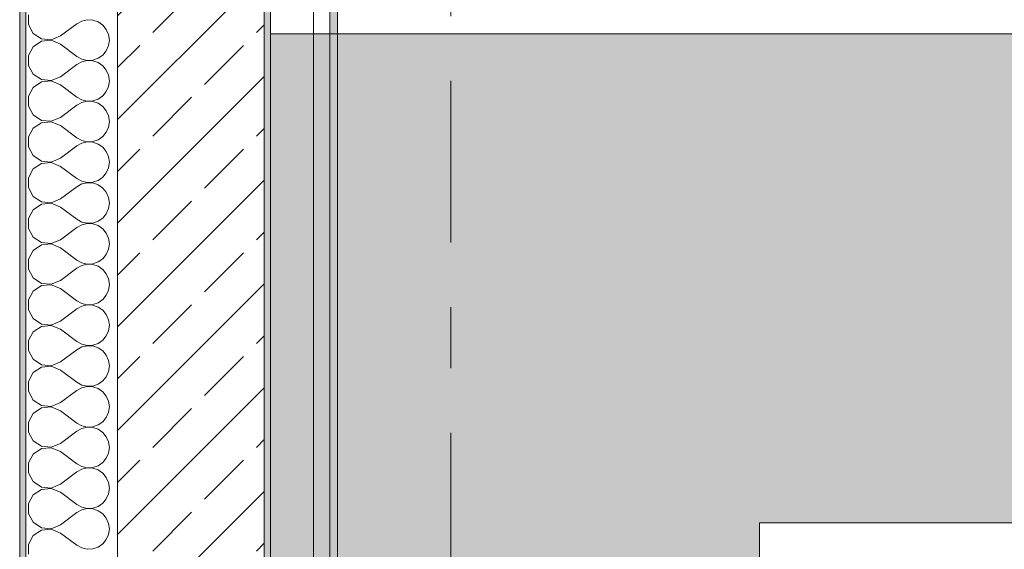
# Model space of a CAD drawing. Header units: metres. Extents: x -3.6 to 85.2, y -11 to 16.8.
# Tile 14 of 256: x -0.2 to 1.4, y 2.2 to 3. Entities that reach past the tile are written whole.
import ezdxf

# ---------------------------------------------------------------- set-up
doc = ezdxf.new("R2010")
doc.units = ezdxf.units.M
doc.header["$MEASUREMENT"] = 0
doc.linetypes.add('Strichlinie doppelt', pattern=[0.546806, 0.264583, -0.105833, 0.070556, -0.105833])
for name, color, linetype in [('451 - Universal.Achsen Raster', 7, 'Continuous'), ('604 - Struktur.Wand Aussen', 7, 'Continuous'), ('Neubau_653 - Abdeckung.TB Verkofferung', 7, 'Continuous'), ('Neubau_701 - Einrichtung.Möbel', 7, 'Continuous')]:
    doc.layers.add(name, color=color, linetype=linetype)
pattern_1 = [(45, (0, 0), (-0.01767767, 0.01767767), [0, -0.025])]

# ---------------------------------------------------------------- blocks, each defined once
blk = doc.blocks.new('*X60')
at = {"layer": '604 - Struktur.Wand Aussen', "color": 7, "linetype": 'Continuous', "lineweight": 5}
for p, q in [((-0.1607, 3.0415), (-0.1607, 3.0252)), ((-0.0736, 3.0311), (-0.0817, 3.0267)), ((-0.0647, 3.0332), (-0.0736, 3.0311)), ((-0.0555, 3.0328), (-0.0647, 3.0332)), ((-0.0468, 3.0298), (-0.0555, 3.0328)), ((-0.0392, 3.0246), (-0.0468, 3.0298)), ((-0.1607, 3.0252), (-0.153, 3.0109)), ((-0.1083, 3.0067), (-0.0817, 3.0267)), ((-0.0333, 3.0175), (-0.0392, 3.0246)), ((-0.0296, 3.0091), (-0.0333, 3.0175)), ((-0.153, 3.0109), (-0.1395, 3.0019)), ((-0.1395, 2.9981), (-0.153, 2.9891)), ((-0.1395, 3.0019), (-0.1233, 3.0004)), ((-0.1233, 2.9996), (-0.1395, 2.9981)), ((-0.1233, 3.0004), (-0.1083, 3.0067)), ((-0.1083, 2.9933), (-0.1233, 2.9996)), ((-0.0283, 3), (-0.0296, 3.0091)), ((-0.0296, 2.9909), (-0.0283, 3)), ((-0.153, 2.9891), (-0.1607, 2.9748)), ((-0.1083, 2.9933), (-0.0817, 2.9733)), ((-0.0392, 2.9754), (-0.0333, 2.9825)), ((-0.0333, 2.9825), (-0.0296, 2.9909)), ((-0.1607, 2.9748), (-0.1607, 2.9585)), ((-0.0817, 2.9733), (-0.0736, 2.9689)), ((-0.0736, 2.9645), (-0.0817, 2.96)), ((-0.0736, 2.9689), (-0.0647, 2.9668)), ((-0.0647, 2.9665), (-0.0736, 2.9645)), ((-0.0647, 2.9668), (-0.0555, 2.9672)), ((-0.0555, 2.9661), (-0.0647, 2.9665)), ((-0.0555, 2.9672), (-0.0468, 2.9702)), ((-0.0468, 2.9631), (-0.0555, 2.9661)), ((-0.0468, 2.9702), (-0.0392, 2.9754)), ((-0.0392, 2.9579), (-0.0468, 2.9631)), ((-0.1607, 2.9585), (-0.153, 2.9442)), ((-0.1083, 2.94), (-0.0817, 2.96)), ((-0.0333, 2.9509), (-0.0392, 2.9579)), ((-0.0296, 2.9424), (-0.0333, 2.9509)), ((-0.153, 2.9442), (-0.1395, 2.9352)), ((-0.1395, 2.9314), (-0.153, 2.9224)), ((-0.1395, 2.9352), (-0.1233, 2.9337)), ((-0.1233, 2.933), (-0.1395, 2.9314)), ((-0.1233, 2.9337), (-0.1083, 2.94)), ((-0.1083, 2.9267), (-0.1233, 2.933)), ((-0.0283, 2.9333), (-0.0296, 2.9424)), ((-0.0296, 2.9242), (-0.0283, 2.9333)), ((-0.153, 2.9224), (-0.1607, 2.9081)), ((-0.1083, 2.9267), (-0.0817, 2.9067)), ((-0.0392, 2.9087), (-0.0333, 2.9158)), ((-0.0333, 2.9158), (-0.0296, 2.9242)), ((-0.1607, 2.9081), (-0.1607, 2.8919)), ((-0.0817, 2.9067), (-0.0736, 2.9022)), ((-0.0736, 2.9022), (-0.0647, 2.9001)), ((-0.0647, 2.8999), (-0.0736, 2.8978)), ((-0.0647, 2.9001), (-0.0555, 2.9006)), ((-0.0555, 2.8994), (-0.0647, 2.8999)), ((-0.0555, 2.9006), (-0.0468, 2.9035)), ((-0.0468, 2.8965), (-0.0555, 2.8994)), ((-0.0468, 2.9035), (-0.0392, 2.9087)), ((-0.1607, 2.8919), (-0.153, 2.8776)), ((-0.1083, 2.8733), (-0.0817, 2.8933)), ((-0.0736, 2.8978), (-0.0817, 2.8933)), ((-0.0392, 2.8913), (-0.0468, 2.8965)), ((-0.0333, 2.8842), (-0.0392, 2.8913)), ((-0.0296, 2.8758), (-0.0333, 2.8842)), ((-0.153, 2.8776), (-0.1395, 2.8686)), ((-0.1395, 2.8686), (-0.1233, 2.867)), ((-0.1233, 2.867), (-0.1083, 2.8733)), ((-0.0283, 2.8667), (-0.0296, 2.8758)), ((-0.0296, 2.8576), (-0.0283, 2.8667)), ((-0.153, 2.8558), (-0.1607, 2.8415)), ((-0.1395, 2.8648), (-0.153, 2.8558)), ((-0.1233, 2.8663), (-0.1395, 2.8648)), ((-0.1083, 2.86), (-0.1233, 2.8663)), ((-0.1083, 2.86), (-0.0817, 2.84)), ((-0.0333, 2.8491), (-0.0296, 2.8576)), ((-0.1607, 2.8415), (-0.1607, 2.8252)), ((-0.0817, 2.84), (-0.0736, 2.8355)), ((-0.0736, 2.8355), (-0.0647, 2.8335)), ((-0.0555, 2.8339), (-0.0468, 2.8369)), ((-0.0468, 2.8369), (-0.0392, 2.8421)), ((-0.0392, 2.8421), (-0.0333, 2.8491)), ((-0.1607, 2.8252), (-0.153, 2.8109)), ((-0.1083, 2.8067), (-0.0817, 2.8267)), ((-0.0736, 2.8311), (-0.0817, 2.8267)), ((-0.0647, 2.8332), (-0.0736, 2.8311)), ((-0.0647, 2.8335), (-0.0555, 2.8339)), ((-0.0555, 2.8328), (-0.0647, 2.8332)), ((-0.0468, 2.8298), (-0.0555, 2.8328)), ((-0.0392, 2.8246), (-0.0468, 2.8298)), ((-0.0333, 2.8175), (-0.0392, 2.8246)), ((-0.153, 2.8109), (-0.1395, 2.8019)), ((-0.1233, 2.8004), (-0.1083, 2.8067)), ((-0.0296, 2.8091), (-0.0333, 2.8175)), ((-0.0283, 2.8), (-0.0296, 2.8091)), ((-0.153, 2.7891), (-0.1607, 2.7748)), ((-0.1395, 2.7981), (-0.153, 2.7891)), ((-0.1395, 2.8019), (-0.1233, 2.8004)), ((-0.1233, 2.7996), (-0.1395, 2.7981)), ((-0.1083, 2.7933), (-0.1233, 2.7996)), ((-0.1083, 2.7933), (-0.0817, 2.7733)), ((-0.0333, 2.7825), (-0.0296, 2.7909)), ((-0.0296, 2.7909), (-0.0283, 2.8)), ((-0.1607, 2.7748), (-0.1607, 2.7585)), ((-0.0817, 2.7733), (-0.0736, 2.7689)), ((-0.0555, 2.7672), (-0.0468, 2.7702)), ((-0.0468, 2.7702), (-0.0392, 2.7754)), ((-0.0392, 2.7754), (-0.0333, 2.7825)), ((-0.1607, 2.7585), (-0.153, 2.7442)), ((-0.1083, 2.74), (-0.0817, 2.76)), ((-0.0736, 2.7645), (-0.0817, 2.76)), ((-0.0736, 2.7689), (-0.0647, 2.7668)), ((-0.0647, 2.7665), (-0.0736, 2.7645)), ((-0.0647, 2.7668), (-0.0555, 2.7672)), ((-0.0555, 2.7661), (-0.0647, 2.7665)), ((-0.0468, 2.7631), (-0.0555, 2.7661)), ((-0.0392, 2.7579), (-0.0468, 2.7631)), ((-0.0333, 2.7509), (-0.0392, 2.7579)), ((-0.153, 2.7442), (-0.1395, 2.7352)), ((-0.1233, 2.7337), (-0.1083, 2.74)), ((-0.0296, 2.7424), (-0.0333, 2.7509)), ((-0.0283, 2.7333), (-0.0296, 2.7424)), ((-0.153, 2.7224), (-0.1607, 2.7081)), ((-0.1395, 2.7314), (-0.153, 2.7224)), ((-0.1395, 2.7352), (-0.1233, 2.7337)), ((-0.1233, 2.733), (-0.1395, 2.7314)), ((-0.1083, 2.7267), (-0.1233, 2.733)), ((-0.1083, 2.7267), (-0.0817, 2.7067)), ((-0.0333, 2.7158), (-0.0296, 2.7242)), ((-0.0296, 2.7242), (-0.0283, 2.7333)), ((-0.1607, 2.7081), (-0.1607, 2.6919)), ((-0.0817, 2.7067), (-0.0736, 2.7022)), ((-0.0468, 2.7035), (-0.0392, 2.7087)), ((-0.0392, 2.7087), (-0.0333, 2.7158)), ((-0.1607, 2.6919), (-0.153, 2.6776)), ((-0.1083, 2.6733), (-0.0817, 2.6933)), ((-0.0736, 2.6978), (-0.0817, 2.6933)), ((-0.0736, 2.7022), (-0.0647, 2.7001)), ((-0.0647, 2.6999), (-0.0736, 2.6978)), ((-0.0647, 2.7001), (-0.0555, 2.7006)), ((-0.0555, 2.6994), (-0.0647, 2.6999)), ((-0.0555, 2.7006), (-0.0468, 2.7035)), ((-0.0468, 2.6965), (-0.0555, 2.6994)), ((-0.0392, 2.6913), (-0.0468, 2.6965)), ((-0.0333, 2.6842), (-0.0392, 2.6913)), ((-0.153, 2.6776), (-0.1395, 2.6686)), ((-0.1233, 2.667), (-0.1083, 2.6733)), ((-0.0296, 2.6758), (-0.0333, 2.6842)), ((-0.0283, 2.6667), (-0.0296, 2.6758)), ((-0.1395, 2.6648), (-0.153, 2.6558)), ((-0.1395, 2.6686), (-0.1233, 2.667)), ((-0.1233, 2.6663), (-0.1395, 2.6648)), ((-0.1083, 2.66), (-0.1233, 2.6663)), ((-0.1083, 2.66), (-0.0817, 2.64)), ((-0.0333, 2.6491), (-0.0296, 2.6576)), ((-0.0296, 2.6576), (-0.0283, 2.6667)), ((-0.153, 2.6558), (-0.1607, 2.6415)), ((-0.1607, 2.6415), (-0.1607, 2.6252)), ((-0.0468, 2.6369), (-0.0392, 2.6421)), ((-0.0392, 2.6421), (-0.0333, 2.6491)), ((-0.1607, 2.6252), (-0.153, 2.6109)), ((-0.1083, 2.6067), (-0.0817, 2.6267)), ((-0.0817, 2.64), (-0.0736, 2.6355)), ((-0.0736, 2.6311), (-0.0817, 2.6267)), ((-0.0736, 2.6355), (-0.0647, 2.6335)), ((-0.0647, 2.6332), (-0.0736, 2.6311)), ((-0.0647, 2.6335), (-0.0555, 2.6339)), ((-0.0555, 2.6328), (-0.0647, 2.6332)), ((-0.0555, 2.6339), (-0.0468, 2.6369)), ((-0.0468, 2.6298), (-0.0555, 2.6328)), ((-0.0392, 2.6246), (-0.0468, 2.6298)), ((-0.153, 2.6109), (-0.1395, 2.6019)), ((-0.0333, 2.6175), (-0.0392, 2.6246)), ((-0.0296, 2.6091), (-0.0333, 2.6175)), ((-0.0283, 2.6), (-0.0296, 2.6091)), ((-0.1395, 2.5981), (-0.153, 2.5891)), ((-0.1395, 2.6019), (-0.1233, 2.6004)), ((-0.1233, 2.5996), (-0.1395, 2.5981)), ((-0.1233, 2.6004), (-0.1083, 2.6067)), ((-0.1083, 2.5933), (-0.1233, 2.5996)), ((-0.1083, 2.5933), (-0.0817, 2.5733)), ((-0.0296, 2.5909), (-0.0283, 2.6)), ((-0.153, 2.5891), (-0.1607, 2.5748)), ((-0.0392, 2.5754), (-0.0333, 2.5825)), ((-0.0333, 2.5825), (-0.0296, 2.5909)), ((-0.1607, 2.5748), (-0.1607, 2.5585)), ((-0.0817, 2.5733), (-0.0736, 2.5689)), ((-0.0736, 2.5645), (-0.0817, 2.56)), ((-0.0736, 2.5689), (-0.0647, 2.5668)), ((-0.0647, 2.5665), (-0.0736, 2.5645)), ((-0.0647, 2.5668), (-0.0555, 2.5672)), ((-0.0555, 2.5661), (-0.0647, 2.5665)), ((-0.0555, 2.5672), (-0.0468, 2.5702)), ((-0.0468, 2.5631), (-0.0555, 2.5661)), ((-0.0468, 2.5702), (-0.0392, 2.5754)), ((-0.0392, 2.5579), (-0.0468, 2.5631)), ((-0.1607, 2.5585), (-0.153, 2.5442)), ((-0.1083, 2.54), (-0.0817, 2.56)), ((-0.0333, 2.5509), (-0.0392, 2.5579)), ((-0.0296, 2.5424), (-0.0333, 2.5509)), ((-0.153, 2.5442), (-0.1395, 2.5352)), ((-0.1395, 2.5314), (-0.153, 2.5224)), ((-0.1395, 2.5352), (-0.1233, 2.5337)), ((-0.1233, 2.533), (-0.1395, 2.5314)), ((-0.1233, 2.5337), (-0.1083, 2.54)), ((-0.1083, 2.5267), (-0.1233, 2.533)), ((-0.0283, 2.5333), (-0.0296, 2.5424)), ((-0.0296, 2.5242), (-0.0283, 2.5333)), ((-0.153, 2.5224), (-0.1607, 2.5081)), ((-0.1083, 2.5267), (-0.0817, 2.5067)), ((-0.0392, 2.5087), (-0.0333, 2.5158)), ((-0.0333, 2.5158), (-0.0296, 2.5242)), ((-0.1607, 2.5081), (-0.1607, 2.4919)), ((-0.0817, 2.5067), (-0.0736, 2.5022)), ((-0.0736, 2.4978), (-0.0817, 2.4933)), ((-0.0736, 2.5022), (-0.0647, 2.5001)), ((-0.0647, 2.4999), (-0.0736, 2.4978)), ((-0.0647, 2.5001), (-0.0555, 2.5006)), ((-0.0555, 2.4994), (-0.0647, 2.4999)), ((-0.0555, 2.5006), (-0.0468, 2.5035)), ((-0.0468, 2.4965), (-0.0555, 2.4994)), ((-0.0468, 2.5035), (-0.0392, 2.5087)), ((-0.0392, 2.4913), (-0.0468, 2.4965)), ((-0.1607, 2.4919), (-0.153, 2.4776)), ((-0.1083, 2.4733), (-0.0817, 2.4933)), ((-0.0333, 2.4842), (-0.0392, 2.4913)), ((-0.0296, 2.4758), (-0.0333, 2.4842)), ((-0.153, 2.4776), (-0.1395, 2.4686)), ((-0.1395, 2.4648), (-0.153, 2.4558)), ((-0.1395, 2.4686), (-0.1233, 2.467)), ((-0.1233, 2.4663), (-0.1395, 2.4648)), ((-0.1233, 2.467), (-0.1083, 2.4733)), ((-0.1083, 2.46), (-0.1233, 2.4663)), ((-0.0283, 2.4667), (-0.0296, 2.4758)), ((-0.0296, 2.4576), (-0.0283, 2.4667)), ((-0.153, 2.4558), (-0.1607, 2.4415)), ((-0.1083, 2.46), (-0.0817, 2.44)), ((-0.0392, 2.4421), (-0.0333, 2.4491)), ((-0.0333, 2.4491), (-0.0296, 2.4576)), ((-0.1607, 2.4415), (-0.1607, 2.4252)), ((-0.0817, 2.44), (-0.0736, 2.4355)), ((-0.0736, 2.4355), (-0.0647, 2.4335)), ((-0.0647, 2.4332), (-0.0736, 2.4311)), ((-0.0647, 2.4335), (-0.0555, 2.4339)), ((-0.0555, 2.4328), (-0.0647, 2.4332)), ((-0.0555, 2.4339), (-0.0468, 2.4369)), ((-0.0468, 2.4298), (-0.0555, 2.4328)), ((-0.0468, 2.4369), (-0.0392, 2.4421)), ((-0.1607, 2.4252), (-0.153, 2.4109)), ((-0.1083, 2.4067), (-0.0817, 2.4267)), ((-0.0736, 2.4311), (-0.0817, 2.4267)), ((-0.0392, 2.4246), (-0.0468, 2.4298)), ((-0.0333, 2.4175), (-0.0392, 2.4246)), ((-0.0296, 2.4091), (-0.0333, 2.4175)), ((-0.153, 2.4109), (-0.1395, 2.4019)), ((-0.1395, 2.4019), (-0.1233, 2.4004)), ((-0.1233, 2.3996), (-0.1395, 2.3981)), ((-0.1233, 2.4004), (-0.1083, 2.4067)), ((-0.1083, 2.3933), (-0.1233, 2.3996)), ((-0.0283, 2.4), (-0.0296, 2.4091)), ((-0.0296, 2.3909), (-0.0283, 2.4)), ((-0.153, 2.3891), (-0.1607, 2.3748)), ((-0.1395, 2.3981), (-0.153, 2.3891)), ((-0.1083, 2.3933), (-0.0817, 2.3733)), ((-0.0333, 2.3825), (-0.0296, 2.3909)), ((-0.1607, 2.3748), (-0.1607, 2.3585)), ((-0.0817, 2.3733), (-0.0736, 2.3689)), ((-0.0736, 2.3689), (-0.0647, 2.3668)), ((-0.0647, 2.3668), (-0.0555, 2.3672)), ((-0.0555, 2.3672), (-0.0468, 2.3702)), ((-0.0468, 2.3702), (-0.0392, 2.3754)), ((-0.0392, 2.3754), (-0.0333, 2.3825)), ((-0.1607, 2.3585), (-0.153, 2.3442)), ((-0.1083, 2.34), (-0.0817, 2.36)), ((-0.0736, 2.3645), (-0.0817, 2.36)), ((-0.0647, 2.3665), (-0.0736, 2.3645)), ((-0.0555, 2.3661), (-0.0647, 2.3665)), ((-0.0468, 2.3631), (-0.0555, 2.3661)), ((-0.0392, 2.3579), (-0.0468, 2.3631)), ((-0.0333, 2.3509), (-0.0392, 2.3579)), ((-0.153, 2.3442), (-0.1395, 2.3352)), ((-0.1395, 2.3352), (-0.1233, 2.3337)), ((-0.1233, 2.3337), (-0.1083, 2.34)), ((-0.0296, 2.3424), (-0.0333, 2.3509)), ((-0.0283, 2.3333), (-0.0296, 2.3424)), ((-0.153, 2.3224), (-0.1607, 2.3081)), ((-0.1395, 2.3314), (-0.153, 2.3224)), ((-0.1233, 2.333), (-0.1395, 2.3314)), ((-0.1083, 2.3267), (-0.1233, 2.333)), ((-0.1083, 2.3267), (-0.0817, 2.3067)), ((-0.0333, 2.3158), (-0.0296, 2.3242)), ((-0.0296, 2.3242), (-0.0283, 2.3333)), ((-0.1607, 2.3081), (-0.1607, 2.2919)), ((-0.0817, 2.3067), (-0.0736, 2.3022)), ((-0.0555, 2.3006), (-0.0468, 2.3035)), ((-0.0468, 2.3035), (-0.0392, 2.3087)), ((-0.0392, 2.3087), (-0.0333, 2.3158)), ((-0.1607, 2.2919), (-0.153, 2.2776)), ((-0.1083, 2.2733), (-0.0817, 2.2933)), ((-0.0736, 2.2978), (-0.0817, 2.2933)), ((-0.0736, 2.3022), (-0.0647, 2.3001)), ((-0.0647, 2.2999), (-0.0736, 2.2978)), ((-0.0647, 2.3001), (-0.0555, 2.3006)), ((-0.0555, 2.2994), (-0.0647, 2.2999)), ((-0.0468, 2.2965), (-0.0555, 2.2994)), ((-0.0392, 2.2913), (-0.0468, 2.2965)), ((-0.0333, 2.2842), (-0.0392, 2.2913)), ((-0.153, 2.2776), (-0.1395, 2.2686)), ((-0.1233, 2.267), (-0.1083, 2.2733)), ((-0.0296, 2.2758), (-0.0333, 2.2842)), ((-0.0283, 2.2667), (-0.0296, 2.2758)), ((-0.153, 2.2558), (-0.1607, 2.2415)), ((-0.1395, 2.2648), (-0.153, 2.2558)), ((-0.1395, 2.2686), (-0.1233, 2.267)), ((-0.1233, 2.2663), (-0.1395, 2.2648)), ((-0.1083, 2.26), (-0.1233, 2.2663)), ((-0.1083, 2.26), (-0.0817, 2.24)), ((-0.0333, 2.2491), (-0.0296, 2.2576)), ((-0.0296, 2.2576), (-0.0283, 2.2667)), ((-0.1607, 2.2415), (-0.1607, 2.2252)), ((-0.0817, 2.24), (-0.0736, 2.2355)), ((-0.0468, 2.2369), (-0.0392, 2.2421)), ((-0.0392, 2.2421), (-0.0333, 2.2491)), ((-0.1607, 2.2252), (-0.153, 2.2109)), ((-0.1083, 2.2067), (-0.0817, 2.2267)), ((-0.0736, 2.2311), (-0.0817, 2.2267)), ((-0.0736, 2.2355), (-0.0647, 2.2335)), ((-0.0647, 2.2332), (-0.0736, 2.2311)), ((-0.0647, 2.2335), (-0.0555, 2.2339)), ((-0.0555, 2.2328), (-0.0647, 2.2332)), ((-0.0555, 2.2339), (-0.0468, 2.2369)), ((-0.0468, 2.2298), (-0.0555, 2.2328)), ((-0.0392, 2.2246), (-0.0468, 2.2298)), ((-0.0333, 2.2175), (-0.0392, 2.2246)), ((-0.153, 2.2109), (-0.1395, 2.2019)), ((-0.1233, 2.2004), (-0.1083, 2.2067)), ((-0.0296, 2.2091), (-0.0333, 2.2175)), ((-0.0283, 2.2), (-0.0296, 2.2091)), ((-0.1395, 2.1981), (-0.153, 2.1891)), ((-0.1395, 2.2019), (-0.1233, 2.2004)), ((-0.1233, 2.1996), (-0.1395, 2.1981)), ((-0.1083, 2.1933), (-0.1233, 2.1996)), ((-0.1083, 2.1933), (-0.0817, 2.1733)), ((-0.0333, 2.1825), (-0.0296, 2.1909)), ((-0.0296, 2.1909), (-0.0283, 2.2)), ((-0.153, 2.1891), (-0.1607, 2.1748)), ((-0.1607, 2.1748), (-0.1607, 2.1585)), ((-0.0468, 2.1702), (-0.0392, 2.1754)), ((-0.0392, 2.1754), (-0.0333, 2.1825)), ((-0.0817, 2.1733), (-0.0736, 2.1689)), ((-0.0736, 2.1689), (-0.0647, 2.1668)), ((-0.0647, 2.1668), (-0.0555, 2.1672)), ((-0.0555, 2.1672), (-0.0468, 2.1702))]:
    blk.add_line(p, q, dxfattribs=at)

msp = doc.modelspace()

# ---------------------------------------------------------------- hatches: boundary and pattern name
at = {"layer": '604 - Struktur.Wand Aussen', "linetype": 'Continuous', "lineweight": 0, "true_color": 0x000000}
h = msp.add_hatch(dxfattribs=at)
h.set_pattern_fill('Verputz_0001', color=18, style=0, pattern_type=2)
h.set_pattern_definition([(0, (0, 0), (0, 0.0866025), [0, -0.05]), (0, (0.025, 0.0433), (0, 0.0866025), [0, -0.05])])
h.paths.add_polyline_path([(-0.175, -0.145), (-0.165, -0.145), (-0.165, 6.105), (-0.175, 6.105)])
h = msp.add_hatch(dxfattribs=at)
h.set_pattern_fill('Beton__Stahlbeton_0001', color=18, style=0, pattern_type=2)
h.set_pattern_definition([(45, (0, 0), (-0.0848528, 0.0848528), []), (45, (-0.04243, 0.04243), (-0.0848528, 0.0848528), [0.09, -0.03])])
h.paths.add_polyline_path([(-0.015, 6.105), (-0.015, 0.245), (0.225, 0.245), (0.225, 6.105), (0.175, 6.105), (0.105, 6.105)])
h = msp.add_hatch(dxfattribs=at)
h.set_pattern_fill('Gips_0001', color=18, style=0, pattern_type=2)
h.set_pattern_definition(pattern_1)
h.paths.add_polyline_path([(0.235, 0.71), (0.235, 5.19), (0.225, 5.19), (0.225, 0.71)])
at = {"layer": 'Neubau_653 - Abdeckung.TB Verkofferung', "linetype": 'Continuous', "lineweight": 0, "true_color": 0x000000}
h = msp.add_hatch(dxfattribs=at)
h.set_pattern_fill('Gips_0001', color=18, style=0, pattern_type=2)
h.set_pattern_definition(pattern_1)
h.paths.add_polyline_path([(0.345, 1.01), (0.345, 5.0505), (0.3325, 5.0505), (0.3325, 1.01)])
at = {"layer": 'Neubau_701 - Einrichtung.Möbel', "linetype": 'Continuous', "lineweight": 0, "true_color": 0x3a3a3a}
msp.add_hatch(color=250, dxfattribs=at).paths.add_polyline_path([(0.235, 3.01), (0.235, 1.01), (1.035, 1.01), (1.035, 2.21), (2.435, 2.21), (2.435, 3.01)])

# ---------------------------------------------------------------- linework, layer by layer
at = {"layer": '451 - Universal.Achsen Raster', "color": 160, "linetype": 'Strichlinie doppelt', "lineweight": 9, "true_color": 0x3232ff}
msp.add_line((0.53, -10.585), (0.53, 16.355), dxfattribs=at)
at = {"layer": '604 - Struktur.Wand Aussen', "color": 7, "linetype": 'Continuous', "lineweight": 5}
msp.add_line((-0.165, 6.105), (-0.165, -0.005), dxfattribs=at)
at = {"layer": '604 - Struktur.Wand Aussen', "color": 7, "linetype": 'Continuous', "lineweight": 13}
for p, q in [((-0.015, 6.105), (-0.015, 0.245)), ((0.225, 0.71), (0.225, 5.19))]:
    msp.add_line(p, q, dxfattribs=at)
at = {"layer": '604 - Struktur.Wand Aussen', "color": 7, "linetype": 'Continuous', "lineweight": 5, "flags": 128}
for points in [[(-0.175, 6.105), (-0.175, -0.155)], [(0.235, 0.71), (0.235, 5.19)]]:
    msp.add_lwpolyline(points, dxfattribs=at)
at = {"layer": 'Neubau_653 - Abdeckung.TB Verkofferung', "color": 1, "linetype": 'Continuous', "lineweight": 9}
for p, q in [((0.235, 1.01), (0.235, 5.0505)), ((0.345, 1.01), (0.345, 5.0505))]:
    msp.add_line(p, q, dxfattribs=at)
at = {"layer": 'Neubau_653 - Abdeckung.TB Verkofferung', "color": 1, "linetype": 'Continuous', "lineweight": 5}
for p, q in [((0.3055, 5.0505), (0.3055, 1.01)), ((0.3325, 5.0505), (0.3325, 1.01)), ((0.345, 5.0505), (0.345, 1.01))]:
    msp.add_line(p, q, dxfattribs=at)
at = {"layer": 'Neubau_701 - Einrichtung.Möbel', "color": 7, "linetype": 'Continuous', "lineweight": 5, "true_color": 0xebebeb, "flags": 128}
msp.add_lwpolyline([(0.235, 3.01), (0.235, 1.01), (1.035, 1.01), (1.035, 2.21), (2.435, 2.21), (2.435, 3.01)], close=True, dxfattribs=at)

# ---------------------------------------------------------------- block references
at = {"layer": '604 - Struktur.Wand Aussen', "color": 7, "lineweight": 18}
msp.add_blockref('*X60', (0, 0), dxfattribs=at)

doc.saveas('drawing.dxf')
